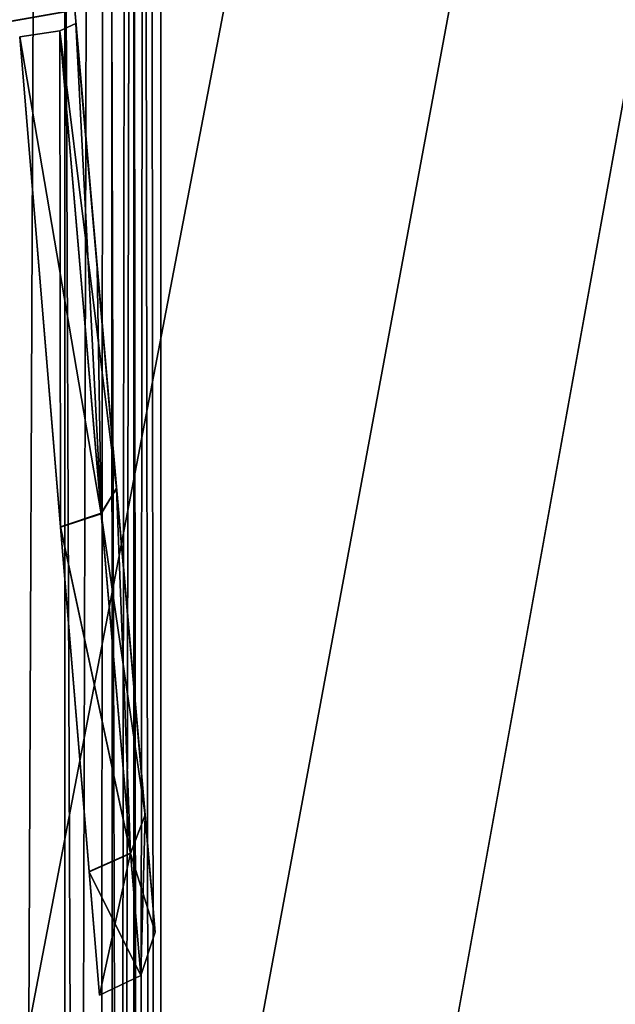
# Model space of a CAD drawing. Header units: millimetres. Extents: x -62 to 48, y -119 to 123.
# Tile 83 of 194: x 22.13 to 23.15, y 57.81 to 59.5. Entities that reach past the tile are written whole.
import ezdxf

# ---------------------------------------------------------------- set-up
doc = ezdxf.new("R2010")
doc.units = ezdxf.units.MM
doc.header["$LTSCALE"] = 52.148148
for name, color, linetype in [('100', 7, 'CONTINUOUS'), ('102', 7, 'CONTINUOUS'), ('433', 7, 'CONTINUOUS'), ('437', 7, 'CONTINUOUS'), ('444', 7, 'CONTINUOUS'), ('447', 7, 'CONTINUOUS'), ('449', 7, 'CONTINUOUS'), ('450', 7, 'CONTINUOUS'), ('453', 7, 'CONTINUOUS'), ('454', 7, 'CONTINUOUS'), ('460', 7, 'CONTINUOUS'), ('477', 7, 'CONTINUOUS'), ('478', 7, 'CONTINUOUS'), ('481', 7, 'CONTINUOUS'), ('482', 7, 'CONTINUOUS'), ('483', 7, 'CONTINUOUS'), ('487', 7, 'CONTINUOUS'), ('488', 7, 'CONTINUOUS'), ('489', 7, 'CONTINUOUS'), ('490', 7, 'CONTINUOUS'), ('491', 7, 'CONTINUOUS'), ('492', 7, 'CONTINUOUS'), ('557', 7, 'CONTINUOUS'), ('558', 7, 'CONTINUOUS'), ('559', 7, 'CONTINUOUS'), ('562', 7, 'CONTINUOUS'), ('563', 7, 'CONTINUOUS'), ('564', 7, 'CONTINUOUS'), ('567', 7, 'CONTINUOUS'), ('568', 7, 'CONTINUOUS'), ('569', 7, 'CONTINUOUS'), ('572', 7, 'CONTINUOUS'), ('573', 7, 'CONTINUOUS'), ('574', 7, 'CONTINUOUS'), ('89', 7, 'CONTINUOUS'), ('91', 7, 'CONTINUOUS')]:
    doc.layers.add(name, color=color, linetype=linetype)

msp = doc.modelspace()

# ---------------------------------------------------------------- linework, layer by layer
at = {"layer": '100', "color": 7, "linetype": 'Continuous', "true_color": 0xf5f5f5}
for points in [[(29.8797, 115.9911, 28.7281), (29.8797, 5.8096, 28.7281), (-29.332, 113.9234, 26.6604), (29.8797, 115.9911, 28.7281)], [(-29.332, 113.9234, 26.6604), (29.8797, 5.8096, 28.7281), (-25.6147, 89.4303, 26.7902), (-29.332, 113.9234, 26.6604)], [(-25.6147, 89.4303, 26.7902), (29.8797, 5.8096, 28.7281), (-25.4492, 89.0165, 26.796), (-25.6147, 89.4303, 26.7902)], [(-25.4492, 89.0165, 26.796), (29.8797, 5.8096, 28.7281), (-25.4492, 88.3359, 26.796), (-25.4492, 89.0165, 26.796)], [(-25.4492, 88.3359, 26.796), (29.8797, 5.8096, 28.7281), (-25.6132, 87.9237, 26.7903), (-25.4492, 88.3359, 26.796)], [(-25.6132, 87.9237, 26.7903), (29.8797, 5.8096, 28.7281), (-26.0178, 87.7367, 26.7762), (-25.6132, 87.9237, 26.7903)], [(-26.0178, 87.7367, 26.7762), (29.8797, 5.8096, 28.7281), (-29.332, 87.563, 26.6604), (-26.0178, 87.7367, 26.7762)], [(-29.332, 87.563, 26.6604), (29.8797, 5.8096, 28.7281), (-25.7863, 62.859, 26.7842), (-29.332, 87.563, 26.6604)], [(-25.7863, 62.859, 26.7842), (29.8797, 5.8096, 28.7281), (-25.5552, 62.5679, 26.7923), (-25.7863, 62.859, 26.7842)], [(-25.5552, 62.5679, 26.7923), (29.8797, 5.8096, 28.7281), (-25.4492, 62.0798, 26.796), (-25.5552, 62.5679, 26.7923)], [(-25.4492, 62.0798, 26.796), (29.8797, 5.8096, 28.7281), (-25.4492, 60.9202, 26.796), (-25.4492, 62.0798, 26.796)], [(-25.4492, 60.9202, 26.796), (29.8797, 5.8096, 28.7281), (-25.5575, 60.4274, 26.7922), (-25.4492, 60.9202, 26.796)], [(-25.5575, 60.4274, 26.7922), (29.8797, 5.8096, 28.7281), (-25.7846, 60.1423, 26.7843), (-25.5575, 60.4274, 26.7922)], [(-25.7846, 60.1423, 26.7843), (29.8797, 5.8096, 28.7281), (-26.0178, 60.0477, 26.7762), (-25.7846, 60.1423, 26.7843)], [(-26.0178, 60.0477, 26.7762), (29.8797, 5.8096, 28.7281), (-29.332, 59.6834, 26.6604), (-26.0178, 60.0477, 26.7762)], [(29.8797, 5.8096, 28.7281), (-25.6147, 35.0779, 26.7902), (-29.332, 59.6834, 26.6604), (29.8797, 5.8096, 28.7281)]]:
    msp.add_3dface(points, dxfattribs=at)
at = {"layer": '102', "color": 7, "linetype": 'Continuous', "true_color": 0xf5f5f5}
for points in [[(-29.332, 35.437, -27.1839), (-26.0178, 35.2633, -27.2997), (29.8797, 115.9911, -29.2516), (-29.332, 35.437, -27.1839)], [(29.8797, 115.9911, -29.2516), (-25.6147, 33.5697, -27.3137), (-29.332, 8.9642, -27.1839), (29.8797, 115.9911, -29.2516)], [(-26.0178, 8.6, -27.2997), (29.8797, 115.9911, -29.2516), (-29.332, 8.9642, -27.1839), (-26.0178, 8.6, -27.2997)], [(-25.7863, 60.141, -27.3077), (-29.332, 35.437, -27.1839), (29.8797, 115.9911, -29.2516), (-25.7863, 60.141, -27.3077)], [(-26.0178, 35.2633, -27.2997), (-25.6132, 35.0763, -27.3138), (29.8797, 115.9911, -29.2516), (-26.0178, 35.2633, -27.2997)], [(-25.7867, 8.5069, -27.3077), (29.8797, 115.9911, -29.2516), (-26.0178, 8.6, -27.2997), (-25.7867, 8.5069, -27.3077)], [(-25.5608, 8.2271, -27.3156), (29.8797, 115.9911, -29.2516), (-25.7867, 8.5069, -27.3077), (-25.5608, 8.2271, -27.3156)], [(-25.4492, 33.9835, -27.3195), (-25.6147, 33.5697, -27.3137), (29.8797, 115.9911, -29.2516), (-25.4492, 33.9835, -27.3195)], [(-25.6132, 35.0763, -27.3138), (-25.4492, 34.6641, -27.3195), (29.8797, 115.9911, -29.2516), (-25.6132, 35.0763, -27.3138)], [(-25.4493, 7.7418, -27.3195), (29.8797, 115.9911, -29.2516), (-25.5608, 8.2271, -27.3156), (-25.4493, 7.7418, -27.3195)], [(29.8797, 5.8096, -29.2516), (29.8797, 115.9911, -29.2516), (-25.4493, 7.7418, -27.3195), (29.8797, 5.8096, -29.2516)], [(-25.4492, 34.6641, -27.3195), (-25.4492, 33.9835, -27.3195), (29.8797, 115.9911, -29.2516), (-25.4492, 34.6641, -27.3195)]]:
    msp.add_3dface(points, dxfattribs=at)
at = {"layer": '433', "color": 250, "linetype": 'Continuous', "true_color": 0x1c1c1c}
for points in [[(22.0849, 43.557, -24.9044), (22.0849, 92.443, -24.9044), (22.281, 92.4255, -24.8173), (22.0849, 43.557, -24.9044)], [(22.0849, 43.557, -24.9044), (22.281, 92.4255, -24.8173), (22.2867, 43.5765, -24.8115), (22.0849, 43.557, -24.9044)], [(22.281, 92.4255, -24.8173), (22.3447, 92.3909, -24.7237), (22.2867, 43.5765, -24.8115), (22.281, 92.4255, -24.8173)], [(22.3447, 92.3909, -24.7237), (22.3692, 92.343, -24.6048), (22.2867, 43.5765, -24.8115), (22.3447, 92.3909, -24.7237)], [(22.3692, 92.343, -24.6048), (22.3692, 43.657, -24.6048), (22.2867, 43.5765, -24.8115), (22.3692, 92.343, -24.6048)]]:
    msp.add_3dface(points, dxfattribs=at)
at = {"layer": '437', "color": 250, "linetype": 'Continuous', "true_color": 0x1c1c1c}
for points in [[(22.0849, 92.443, 24.3809), (22.0849, 44.8115, 24.3809), (22.2605, 44.8157, 24.3124), (22.0849, 92.443, 24.3809)], [(22.2867, 92.4235, 24.288), (22.0849, 92.443, 24.3809), (22.2605, 44.8157, 24.3124), (22.2867, 92.4235, 24.288)], [(22.3401, 44.8311, 24.2102), (22.2867, 92.4235, 24.288), (22.2605, 44.8157, 24.3124), (22.3401, 44.8311, 24.2102)], [(22.3692, 92.343, 24.0813), (22.2867, 92.4235, 24.288), (22.3692, 44.8529, 24.0813), (22.3692, 92.343, 24.0813)], [(22.3692, 44.8529, 24.0813), (22.2867, 92.4235, 24.288), (22.3401, 44.8311, 24.2102), (22.3692, 44.8529, 24.0813)]]:
    msp.add_3dface(points, dxfattribs=at)
at = {"layer": '444', "color": 250, "linetype": 'Continuous', "true_color": 0x1c1c1c}
for points in [[(22.223, 59.491, 15.3389), (22.2207, 59.5168, 16.7312), (22.3594, 57.931, 15.597), (22.223, 59.491, 15.3389)], [(22.3594, 57.931, 21.3795), (22.2207, 59.5168, 20.2453), (22.223, 59.4911, 21.6372), (22.3594, 57.931, 21.3795)], [(22.3594, 57.931, 15.597), (22.2207, 59.5168, 20.2453), (22.3594, 57.931, 21.3795), (22.3594, 57.931, 15.597)], [(22.2207, 59.5168, 16.7312), (22.2207, 59.5168, 20.2453), (22.3594, 57.931, 15.597), (22.2207, 59.5168, 16.7312)], [(22.2227, 59.4936, 13.7825), (22.2229, 59.4917, 13.8015), (22.2927, 58.6944, 14.1072), (22.2227, 59.4936, 13.7825)], [(22.2227, 59.4936, 23.194), (22.2927, 58.6939, 22.8689), (22.2229, 59.4917, 23.175), (22.2227, 59.4936, 23.194)], [(22.2229, 59.4917, 13.8015), (22.223, 59.491, 13.8206), (22.2927, 58.6944, 14.1072), (22.2229, 59.4917, 13.8015)], [(22.2229, 59.4917, 23.175), (22.2927, 58.6939, 22.8689), (22.223, 59.491, 23.1559), (22.2229, 59.4917, 23.175)], [(22.3418, 58.1325, 22.2161), (22.3594, 57.931, 21.3795), (22.223, 59.4911, 21.6372), (22.3418, 58.1325, 22.2161)], [(22.223, 59.491, 23.1559), (22.3418, 58.1325, 22.2161), (22.223, 59.4911, 21.6372), (22.223, 59.491, 23.1559)], [(22.2927, 58.6939, 22.8689), (22.3418, 58.1325, 22.2161), (22.223, 59.491, 23.1559), (22.2927, 58.6939, 22.8689)], [(22.3418, 58.1329, 14.7598), (22.223, 59.491, 15.3389), (22.3594, 57.931, 15.597), (22.3418, 58.1329, 14.7598)], [(22.2927, 58.6944, 14.1072), (22.223, 59.491, 15.3389), (22.3418, 58.1329, 14.7598), (22.2927, 58.6944, 14.1072)], [(22.223, 59.491, 13.8206), (22.223, 59.491, 15.3389), (22.2927, 58.6944, 14.1072), (22.223, 59.491, 13.8206)]]:
    msp.add_3dface(points, dxfattribs=at)
at = {"layer": '447', "color": 250, "linetype": 'Continuous', "true_color": 0x1c1c1c}
for points in [[(22.2207, 59.5168, -20.7688), (22.2207, 59.5168, -17.2547), (22.3594, 57.931, -21.903), (22.2207, 59.5168, -20.7688)], [(22.3594, 57.931, -21.903), (22.2207, 59.5168, -17.2547), (22.3594, 57.931, -16.1205), (22.3594, 57.931, -21.903)], [(22.3594, 57.931, -16.1205), (22.2207, 59.5168, -17.2547), (22.223, 59.4911, -15.8628), (22.3594, 57.931, -16.1205)], [(22.223, 59.491, -22.1611), (22.2207, 59.5168, -20.7688), (22.3594, 57.931, -21.903), (22.223, 59.491, -22.1611)], [(22.2227, 59.4936, -23.7175), (22.2229, 59.4917, -23.6985), (22.2927, 58.6944, -23.3928), (22.2227, 59.4936, -23.7175)], [(22.2227, 59.4936, -14.306), (22.2595, 59.074, -14.421), (22.2229, 59.4917, -14.325), (22.2227, 59.4936, -14.306)], [(22.2229, 59.4917, -14.325), (22.2595, 59.074, -14.421), (22.223, 59.491, -14.3441), (22.2229, 59.4917, -14.325)], [(22.2229, 59.4917, -23.6985), (22.223, 59.491, -23.6794), (22.2927, 58.6944, -23.3928), (22.2229, 59.4917, -23.6985)], [(22.3418, 58.1325, -15.2839), (22.3594, 57.931, -16.1205), (22.223, 59.4911, -15.8628), (22.3418, 58.1325, -15.2839)], [(22.223, 59.491, -14.3441), (22.3418, 58.1325, -15.2839), (22.223, 59.4911, -15.8628), (22.223, 59.491, -14.3441)], [(22.2927, 58.6939, -14.6311), (22.3418, 58.1325, -15.2839), (22.223, 59.491, -14.3441), (22.2927, 58.6939, -14.6311)], [(22.2595, 59.074, -14.421), (22.2927, 58.6939, -14.6311), (22.223, 59.491, -14.3441), (22.2595, 59.074, -14.421)], [(22.223, 59.491, -23.6794), (22.223, 59.491, -22.1611), (22.2927, 58.6944, -23.3928), (22.223, 59.491, -23.6794)], [(22.2927, 58.6944, -23.3928), (22.223, 59.491, -22.1611), (22.3418, 58.1329, -22.7402), (22.2927, 58.6944, -23.3928)], [(22.3418, 58.1329, -22.7402), (22.223, 59.491, -22.1611), (22.3594, 57.931, -21.903), (22.3418, 58.1329, -22.7402)]]:
    msp.add_3dface(points, dxfattribs=at)
at = {"layer": '449', "color": 250, "linetype": 'Continuous', "true_color": 0x1c1c1c}
for points in [[(22.2207, 59.5168, 4.2312), (22.2207, 59.5168, 7.7453), (22.3594, 57.931, 3.097), (22.2207, 59.5168, 4.2312)], [(22.3594, 57.931, 3.097), (22.2207, 59.5168, 7.7453), (22.3594, 57.931, 8.8795), (22.3594, 57.931, 3.097)], [(22.3594, 57.931, 8.8795), (22.2207, 59.5168, 7.7453), (22.223, 59.4911, 9.1372), (22.3594, 57.931, 8.8795)], [(22.223, 59.491, 2.8389), (22.2207, 59.5168, 4.2312), (22.3594, 57.931, 3.097), (22.223, 59.491, 2.8389)], [(22.2227, 59.4936, 10.694), (22.2595, 59.074, 10.579), (22.2229, 59.4917, 10.675), (22.2227, 59.4936, 10.694)], [(22.2227, 59.4936, 1.2825), (22.2229, 59.4917, 1.3015), (22.2927, 58.6944, 1.6072), (22.2227, 59.4936, 1.2825)], [(22.2229, 59.4917, 10.675), (22.2595, 59.074, 10.579), (22.223, 59.491, 10.6559), (22.2229, 59.4917, 10.675)], [(22.2229, 59.4917, 1.3015), (22.223, 59.491, 1.3206), (22.2927, 58.6944, 1.6072), (22.2229, 59.4917, 1.3015)], [(22.223, 59.491, 10.6559), (22.3418, 58.1325, 9.7161), (22.223, 59.4911, 9.1372), (22.223, 59.491, 10.6559)], [(22.3418, 58.1325, 9.7161), (22.3594, 57.931, 8.8795), (22.223, 59.4911, 9.1372), (22.3418, 58.1325, 9.7161)], [(22.2595, 59.074, 10.579), (22.2927, 58.6939, 10.3689), (22.223, 59.491, 10.6559), (22.2595, 59.074, 10.579)], [(22.2927, 58.6939, 10.3689), (22.3418, 58.1325, 9.7161), (22.223, 59.491, 10.6559), (22.2927, 58.6939, 10.3689)], [(22.223, 59.491, 1.3206), (22.223, 59.491, 2.8389), (22.2927, 58.6944, 1.6072), (22.223, 59.491, 1.3206)], [(22.2927, 58.6944, 1.6072), (22.223, 59.491, 2.8389), (22.3418, 58.1329, 2.2598), (22.2927, 58.6944, 1.6072)], [(22.3418, 58.1329, 2.2598), (22.223, 59.491, 2.8389), (22.3594, 57.931, 3.097), (22.3418, 58.1329, 2.2598)]]:
    msp.add_3dface(points, dxfattribs=at)
at = {"layer": '450', "color": 250, "linetype": 'Continuous', "true_color": 0x1c1c1c}
for points in [[(22.223, 59.491, -9.6611), (22.2207, 59.5168, -8.2688), (22.3594, 57.931, -9.403), (22.223, 59.491, -9.6611)], [(22.3594, 57.931, -3.6205), (22.2207, 59.5168, -4.7547), (22.223, 59.4911, -3.3628), (22.3594, 57.931, -3.6205)], [(22.3594, 57.931, -9.403), (22.2207, 59.5168, -4.7547), (22.3594, 57.931, -3.6205), (22.3594, 57.931, -9.403)], [(22.2207, 59.5168, -8.2688), (22.2207, 59.5168, -4.7547), (22.3594, 57.931, -9.403), (22.2207, 59.5168, -8.2688)], [(22.2227, 59.4936, -11.2175), (22.2229, 59.4917, -11.1985), (22.2927, 58.6944, -10.8928), (22.2227, 59.4936, -11.2175)], [(22.2227, 59.4936, -1.806), (22.2595, 59.074, -1.921), (22.2229, 59.4917, -1.825), (22.2227, 59.4936, -1.806)], [(22.2229, 59.4917, -1.825), (22.2595, 59.074, -1.921), (22.223, 59.491, -1.8441), (22.2229, 59.4917, -1.825)], [(22.2229, 59.4917, -11.1985), (22.223, 59.491, -11.1794), (22.2927, 58.6944, -10.8928), (22.2229, 59.4917, -11.1985)], [(22.3418, 58.1325, -2.7839), (22.3594, 57.931, -3.6205), (22.223, 59.4911, -3.3628), (22.3418, 58.1325, -2.7839)], [(22.223, 59.491, -1.8441), (22.3418, 58.1325, -2.7839), (22.223, 59.4911, -3.3628), (22.223, 59.491, -1.8441)], [(22.2927, 58.6939, -2.1311), (22.3418, 58.1325, -2.7839), (22.223, 59.491, -1.8441), (22.2927, 58.6939, -2.1311)], [(22.2595, 59.074, -1.921), (22.2927, 58.6939, -2.1311), (22.223, 59.491, -1.8441), (22.2595, 59.074, -1.921)], [(22.3418, 58.1329, -10.2402), (22.223, 59.491, -9.6611), (22.3594, 57.931, -9.403), (22.3418, 58.1329, -10.2402)], [(22.2927, 58.6944, -10.8928), (22.223, 59.491, -9.6611), (22.3418, 58.1329, -10.2402), (22.2927, 58.6944, -10.8928)], [(22.223, 59.491, -11.1794), (22.223, 59.491, -9.6611), (22.2927, 58.6944, -10.8928), (22.223, 59.491, -11.1794)]]:
    msp.add_3dface(points, dxfattribs=at)
at = {"layer": '453', "color": 250, "linetype": 'Continuous', "true_color": 0x1c1c1c}
for points in [[(22.3225, 91.443, 23.6968), (22.204, 45.2257, 23.6284), (22.204, 91.443, 23.6284), (22.3225, 91.443, 23.6968)], [(22.3225, 45.2257, 23.6968), (22.204, 45.2257, 23.6284), (22.3225, 91.443, 23.6968), (22.3225, 45.2257, 23.6968)], [(22.3692, 91.443, 23.8254), (22.3225, 45.2257, 23.6968), (22.3225, 91.443, 23.6968), (22.3692, 91.443, 23.8254)], [(22.3692, 45.2257, 23.8254), (22.3225, 45.2257, 23.6968), (22.3692, 91.443, 23.8254), (22.3692, 45.2257, 23.8254)]]:
    msp.add_3dface(points, dxfattribs=at)
at = {"layer": '454', "color": 250, "linetype": 'Continuous', "true_color": 0x1c1c1c}
for points in [[(22.3225, 44.557, -24.2203), (22.204, 91.443, -24.1519), (22.204, 44.557, -24.1519), (22.3225, 44.557, -24.2203)], [(22.3225, 91.443, -24.2203), (22.204, 91.443, -24.1519), (22.3225, 44.557, -24.2203), (22.3225, 91.443, -24.2203)], [(22.3692, 44.557, -24.3489), (22.3225, 91.443, -24.2203), (22.3225, 44.557, -24.2203), (22.3692, 44.557, -24.3489)], [(22.3692, 91.443, -24.3489), (22.3225, 91.443, -24.2203), (22.3692, 44.557, -24.3489), (22.3692, 91.443, -24.3489)]]:
    msp.add_3dface(points, dxfattribs=at)
at = {"layer": '460', "color": 250, "linetype": 'Continuous', "true_color": 0x1c1c1c}
for points in [[(22.3692, 92.343, 24.0813), (22.3692, 44.8529, 24.0813), (22.3692, 91.443, 23.8254), (22.3692, 92.343, 24.0813)], [(22.3692, 43.657, -24.6048), (22.3692, 92.343, -24.6048), (22.3692, 44.557, -24.3489), (22.3692, 43.657, -24.6048)], [(22.3692, 92.343, -24.6048), (22.3692, 91.443, -24.3489), (22.3692, 44.557, -24.3489), (22.3692, 92.343, -24.6048)], [(22.3692, 44.8529, 24.0813), (22.3692, 45.2257, 23.8254), (22.3692, 91.443, 23.8254), (22.3692, 44.8529, 24.0813)]]:
    msp.add_3dface(points, dxfattribs=at)
at = {"layer": '477', "color": 250, "linetype": 'Continuous', "true_color": 0x1c1c1c}
for points in [[(22.2227, 59.4936, 13.7825), (22.2927, 58.6944, 14.1072), (22.1951, 59.4809, 13.7135), (22.2227, 59.4936, 13.7825)], [(22.1951, 59.4809, 13.7135), (22.2664, 58.6504, 14.0497), (22.1266, 59.4704, 13.6836), (22.1951, 59.4809, 13.7135)], [(22.1266, 59.4704, 13.6836), (22.2664, 58.6504, 14.0497), (22.1966, 58.6272, 14.0263), (22.1266, 59.4704, 13.6836)], [(22.1951, 59.4809, 13.7135), (22.2927, 58.6944, 14.1072), (22.2664, 58.6504, 14.0497), (22.1951, 59.4809, 13.7135)], [(22.2927, 58.6944, 14.1072), (22.3418, 58.1329, 14.7598), (22.2664, 58.6504, 14.0497), (22.2927, 58.6944, 14.1072)], [(22.2664, 58.6504, 14.0497), (22.3165, 58.0663, 14.7273), (22.1966, 58.6272, 14.0263), (22.2664, 58.6504, 14.0497)], [(22.2664, 58.6504, 14.0497), (22.3418, 58.1329, 14.7598), (22.3165, 58.0663, 14.7273), (22.2664, 58.6504, 14.0497)], [(22.1966, 58.6272, 14.0263), (22.3165, 58.0663, 14.7273), (22.2457, 58.0347, 14.7155), (22.1966, 58.6272, 14.0263)], [(22.3418, 58.1329, 14.7598), (22.3594, 57.931, 15.597), (22.3165, 58.0663, 14.7273), (22.3418, 58.1329, 14.7598)], [(22.3165, 58.0663, 14.7273), (22.3347, 57.8561, 15.597), (22.2457, 58.0347, 14.7155), (22.3165, 58.0663, 14.7273)], [(22.3165, 58.0663, 14.7273), (22.3594, 57.931, 15.597), (22.3347, 57.8561, 15.597), (22.3165, 58.0663, 14.7273)], [(22.2457, 58.0347, 14.7155), (22.3347, 57.8561, 15.597), (22.2633, 57.8224, 15.597), (22.2457, 58.0347, 14.7155)]]:
    msp.add_3dface(points, dxfattribs=at)
at = {"layer": '478', "color": 250, "linetype": 'Continuous', "true_color": 0x1c1c1c}
for points in [[(22.3594, 57.931, 15.597), (22.3594, 57.931, 21.3795), (22.3347, 57.8561, 21.3795), (22.3594, 57.931, 15.597)], [(22.3347, 57.8561, 15.597), (22.3594, 57.931, 15.597), (22.3347, 57.8561, 21.3795), (22.3347, 57.8561, 15.597)], [(22.2633, 57.8224, 21.3795), (22.3347, 57.8561, 15.597), (22.3347, 57.8561, 21.3795), (22.2633, 57.8224, 21.3795)], [(22.2633, 57.8224, 15.597), (22.3347, 57.8561, 15.597), (22.2633, 57.8224, 21.3795), (22.2633, 57.8224, 15.597)]]:
    msp.add_3dface(points, dxfattribs=at)
at = {"layer": '481', "color": 250, "linetype": 'Continuous', "true_color": 0x1c1c1c}
for points in [[(22.2227, 59.4936, -23.7175), (22.2927, 58.6944, -23.3928), (22.1951, 59.4809, -23.7865), (22.2227, 59.4936, -23.7175)], [(22.1951, 59.4809, -23.7865), (22.2664, 58.6504, -23.4503), (22.1266, 59.4704, -23.8164), (22.1951, 59.4809, -23.7865)], [(22.1266, 59.4704, -23.8164), (22.2664, 58.6504, -23.4503), (22.1966, 58.6272, -23.4737), (22.1266, 59.4704, -23.8164)], [(22.1951, 59.4809, -23.7865), (22.2927, 58.6944, -23.3928), (22.2664, 58.6504, -23.4503), (22.1951, 59.4809, -23.7865)], [(22.2927, 58.6944, -23.3928), (22.3418, 58.1329, -22.7402), (22.2664, 58.6504, -23.4503), (22.2927, 58.6944, -23.3928)], [(22.2664, 58.6504, -23.4503), (22.3165, 58.0663, -22.7727), (22.1966, 58.6272, -23.4737), (22.2664, 58.6504, -23.4503)], [(22.2664, 58.6504, -23.4503), (22.3418, 58.1329, -22.7402), (22.3165, 58.0663, -22.7727), (22.2664, 58.6504, -23.4503)], [(22.1966, 58.6272, -23.4737), (22.3165, 58.0663, -22.7727), (22.2457, 58.0347, -22.7845), (22.1966, 58.6272, -23.4737)], [(22.3418, 58.1329, -22.7402), (22.3594, 57.931, -21.903), (22.3165, 58.0663, -22.7727), (22.3418, 58.1329, -22.7402)], [(22.3165, 58.0663, -22.7727), (22.3347, 57.8561, -21.903), (22.2457, 58.0347, -22.7845), (22.3165, 58.0663, -22.7727)], [(22.3165, 58.0663, -22.7727), (22.3594, 57.931, -21.903), (22.3347, 57.8561, -21.903), (22.3165, 58.0663, -22.7727)], [(22.2457, 58.0347, -22.7845), (22.3347, 57.8561, -21.903), (22.2633, 57.8224, -21.903), (22.2457, 58.0347, -22.7845)]]:
    msp.add_3dface(points, dxfattribs=at)
at = {"layer": '482', "color": 250, "linetype": 'Continuous', "true_color": 0x1c1c1c}
for points in [[(22.3594, 57.931, -21.903), (22.3594, 57.931, -16.1205), (22.3347, 57.8561, -16.1205), (22.3594, 57.931, -21.903)], [(22.3347, 57.8561, -21.903), (22.3594, 57.931, -21.903), (22.3347, 57.8561, -16.1205), (22.3347, 57.8561, -21.903)], [(22.2633, 57.8224, -16.1205), (22.3347, 57.8561, -21.903), (22.3347, 57.8561, -16.1205), (22.2633, 57.8224, -16.1205)], [(22.2633, 57.8224, -21.903), (22.3347, 57.8561, -21.903), (22.2633, 57.8224, -16.1205), (22.2633, 57.8224, -21.903)]]:
    msp.add_3dface(points, dxfattribs=at)
at = {"layer": '483', "color": 250, "linetype": 'Continuous', "true_color": 0x1c1c1c}
for points in [[(22.2227, 59.4936, -14.306), (22.1951, 59.4809, -14.237), (22.2663, 58.6514, -14.5728), (22.2227, 59.4936, -14.306)], [(22.2595, 59.074, -14.421), (22.2227, 59.4936, -14.306), (22.2663, 58.6514, -14.5728), (22.2595, 59.074, -14.421)], [(22.1266, 59.4704, -14.2071), (22.1965, 58.6279, -14.5497), (22.1951, 59.4809, -14.237), (22.1266, 59.4704, -14.2071)], [(22.1951, 59.4809, -14.237), (22.1965, 58.6279, -14.5497), (22.2663, 58.6514, -14.5728), (22.1951, 59.4809, -14.237)], [(22.2927, 58.6939, -14.6311), (22.2595, 59.074, -14.421), (22.2663, 58.6514, -14.5728), (22.2927, 58.6939, -14.6311)], [(22.2927, 58.6939, -14.6311), (22.2663, 58.6514, -14.5728), (22.3165, 58.0666, -15.2508), (22.2927, 58.6939, -14.6311)], [(22.3418, 58.1325, -15.2839), (22.2927, 58.6939, -14.6311), (22.3165, 58.0666, -15.2508), (22.3418, 58.1325, -15.2839)], [(22.2663, 58.6514, -14.5728), (22.1965, 58.6279, -14.5497), (22.3165, 58.0666, -15.2508), (22.2663, 58.6514, -14.5728)], [(22.1965, 58.6279, -14.5497), (22.2457, 58.0353, -15.2385), (22.3165, 58.0666, -15.2508), (22.1965, 58.6279, -14.5497)], [(22.3347, 57.8561, -16.1205), (22.3418, 58.1325, -15.2839), (22.3165, 58.0666, -15.2508), (22.3347, 57.8561, -16.1205)], [(22.3594, 57.931, -16.1205), (22.3418, 58.1325, -15.2839), (22.3347, 57.8561, -16.1205), (22.3594, 57.931, -16.1205)], [(22.2457, 58.0353, -15.2385), (22.2633, 57.8224, -16.1205), (22.3165, 58.0666, -15.2508), (22.2457, 58.0353, -15.2385)], [(22.2633, 57.8224, -16.1205), (22.3347, 57.8561, -16.1205), (22.3165, 58.0666, -15.2508), (22.2633, 57.8224, -16.1205)]]:
    msp.add_3dface(points, dxfattribs=at)
at = {"layer": '487', "color": 250, "linetype": 'Continuous', "true_color": 0x1c1c1c}
for points in [[(22.2227, 59.4936, 1.2825), (22.2927, 58.6944, 1.6072), (22.1951, 59.4809, 1.2135), (22.2227, 59.4936, 1.2825)], [(22.1951, 59.4809, 1.2135), (22.2664, 58.6504, 1.5497), (22.1266, 59.4704, 1.1836), (22.1951, 59.4809, 1.2135)], [(22.1266, 59.4704, 1.1836), (22.2664, 58.6504, 1.5497), (22.1966, 58.6272, 1.5263), (22.1266, 59.4704, 1.1836)], [(22.1951, 59.4809, 1.2135), (22.2927, 58.6944, 1.6072), (22.2664, 58.6504, 1.5497), (22.1951, 59.4809, 1.2135)], [(22.2927, 58.6944, 1.6072), (22.3418, 58.1329, 2.2598), (22.2664, 58.6504, 1.5497), (22.2927, 58.6944, 1.6072)], [(22.2664, 58.6504, 1.5497), (22.3165, 58.0663, 2.2273), (22.1966, 58.6272, 1.5263), (22.2664, 58.6504, 1.5497)], [(22.2664, 58.6504, 1.5497), (22.3418, 58.1329, 2.2598), (22.3165, 58.0663, 2.2273), (22.2664, 58.6504, 1.5497)], [(22.1966, 58.6272, 1.5263), (22.3165, 58.0663, 2.2273), (22.2457, 58.0347, 2.2155), (22.1966, 58.6272, 1.5263)], [(22.3418, 58.1329, 2.2598), (22.3594, 57.931, 3.097), (22.3165, 58.0663, 2.2273), (22.3418, 58.1329, 2.2598)], [(22.3165, 58.0663, 2.2273), (22.3347, 57.8561, 3.097), (22.2457, 58.0347, 2.2155), (22.3165, 58.0663, 2.2273)], [(22.3165, 58.0663, 2.2273), (22.3594, 57.931, 3.097), (22.3347, 57.8561, 3.097), (22.3165, 58.0663, 2.2273)], [(22.2457, 58.0347, 2.2155), (22.3347, 57.8561, 3.097), (22.2633, 57.8224, 3.097), (22.2457, 58.0347, 2.2155)]]:
    msp.add_3dface(points, dxfattribs=at)
at = {"layer": '488', "color": 250, "linetype": 'Continuous', "true_color": 0x1c1c1c}
for points in [[(22.3594, 57.931, 3.097), (22.3594, 57.931, 8.8795), (22.3347, 57.8561, 8.8795), (22.3594, 57.931, 3.097)], [(22.3347, 57.8561, 3.097), (22.3594, 57.931, 3.097), (22.3347, 57.8561, 8.8795), (22.3347, 57.8561, 3.097)], [(22.2633, 57.8224, 3.097), (22.3347, 57.8561, 3.097), (22.2633, 57.8224, 8.8795), (22.2633, 57.8224, 3.097)], [(22.2633, 57.8224, 8.8795), (22.3347, 57.8561, 3.097), (22.3347, 57.8561, 8.8795), (22.2633, 57.8224, 8.8795)]]:
    msp.add_3dface(points, dxfattribs=at)
at = {"layer": '489', "color": 250, "linetype": 'Continuous', "true_color": 0x1c1c1c}
for points in [[(22.2227, 59.4936, 10.694), (22.1951, 59.4809, 10.763), (22.2663, 58.6514, 10.4272), (22.2227, 59.4936, 10.694)], [(22.2595, 59.074, 10.579), (22.2227, 59.4936, 10.694), (22.2663, 58.6514, 10.4272), (22.2595, 59.074, 10.579)], [(22.1266, 59.4704, 10.7929), (22.1965, 58.6279, 10.4503), (22.1951, 59.4809, 10.763), (22.1266, 59.4704, 10.7929)], [(22.1951, 59.4809, 10.763), (22.1965, 58.6279, 10.4503), (22.2663, 58.6514, 10.4272), (22.1951, 59.4809, 10.763)], [(22.2927, 58.6939, 10.3689), (22.2595, 59.074, 10.579), (22.2663, 58.6514, 10.4272), (22.2927, 58.6939, 10.3689)], [(22.2927, 58.6939, 10.3689), (22.2663, 58.6514, 10.4272), (22.3165, 58.0666, 9.7492), (22.2927, 58.6939, 10.3689)], [(22.3418, 58.1325, 9.7161), (22.2927, 58.6939, 10.3689), (22.3165, 58.0666, 9.7492), (22.3418, 58.1325, 9.7161)], [(22.2663, 58.6514, 10.4272), (22.1965, 58.6279, 10.4503), (22.3165, 58.0666, 9.7492), (22.2663, 58.6514, 10.4272)], [(22.1965, 58.6279, 10.4503), (22.2457, 58.0353, 9.7615), (22.3165, 58.0666, 9.7492), (22.1965, 58.6279, 10.4503)], [(22.3347, 57.8561, 8.8795), (22.3418, 58.1325, 9.7161), (22.3165, 58.0666, 9.7492), (22.3347, 57.8561, 8.8795)], [(22.3594, 57.931, 8.8795), (22.3418, 58.1325, 9.7161), (22.3347, 57.8561, 8.8795), (22.3594, 57.931, 8.8795)], [(22.2457, 58.0353, 9.7615), (22.2633, 57.8224, 8.8795), (22.3165, 58.0666, 9.7492), (22.2457, 58.0353, 9.7615)], [(22.2633, 57.8224, 8.8795), (22.3347, 57.8561, 8.8795), (22.3165, 58.0666, 9.7492), (22.2633, 57.8224, 8.8795)]]:
    msp.add_3dface(points, dxfattribs=at)
at = {"layer": '490', "color": 250, "linetype": 'Continuous', "true_color": 0x1c1c1c}
for points in [[(22.2227, 59.4936, -11.2175), (22.2927, 58.6944, -10.8928), (22.1951, 59.4809, -11.2865), (22.2227, 59.4936, -11.2175)], [(22.1951, 59.4809, -11.2865), (22.2664, 58.6504, -10.9503), (22.1266, 59.4704, -11.3164), (22.1951, 59.4809, -11.2865)], [(22.1266, 59.4704, -11.3164), (22.2664, 58.6504, -10.9503), (22.1966, 58.6272, -10.9737), (22.1266, 59.4704, -11.3164)], [(22.1951, 59.4809, -11.2865), (22.2927, 58.6944, -10.8928), (22.2664, 58.6504, -10.9503), (22.1951, 59.4809, -11.2865)], [(22.2927, 58.6944, -10.8928), (22.3418, 58.1329, -10.2402), (22.2664, 58.6504, -10.9503), (22.2927, 58.6944, -10.8928)], [(22.2664, 58.6504, -10.9503), (22.3165, 58.0663, -10.2727), (22.1966, 58.6272, -10.9737), (22.2664, 58.6504, -10.9503)], [(22.2664, 58.6504, -10.9503), (22.3418, 58.1329, -10.2402), (22.3165, 58.0663, -10.2727), (22.2664, 58.6504, -10.9503)], [(22.1966, 58.6272, -10.9737), (22.3165, 58.0663, -10.2727), (22.2457, 58.0347, -10.2845), (22.1966, 58.6272, -10.9737)], [(22.3418, 58.1329, -10.2402), (22.3594, 57.931, -9.403), (22.3165, 58.0663, -10.2727), (22.3418, 58.1329, -10.2402)], [(22.3165, 58.0663, -10.2727), (22.3347, 57.8561, -9.403), (22.2457, 58.0347, -10.2845), (22.3165, 58.0663, -10.2727)], [(22.3165, 58.0663, -10.2727), (22.3594, 57.931, -9.403), (22.3347, 57.8561, -9.403), (22.3165, 58.0663, -10.2727)], [(22.2457, 58.0347, -10.2845), (22.3347, 57.8561, -9.403), (22.2633, 57.8224, -9.403), (22.2457, 58.0347, -10.2845)]]:
    msp.add_3dface(points, dxfattribs=at)
at = {"layer": '491', "color": 250, "linetype": 'Continuous', "true_color": 0x1c1c1c}
for points in [[(22.3347, 57.8561, -9.403), (22.3594, 57.931, -9.403), (22.3347, 57.8561, -3.6205), (22.3347, 57.8561, -9.403)], [(22.3594, 57.931, -9.403), (22.3594, 57.931, -3.6205), (22.3347, 57.8561, -3.6205), (22.3594, 57.931, -9.403)], [(22.2633, 57.8224, -9.403), (22.3347, 57.8561, -9.403), (22.2633, 57.8224, -3.6205), (22.2633, 57.8224, -9.403)], [(22.2633, 57.8224, -3.6205), (22.3347, 57.8561, -9.403), (22.3347, 57.8561, -3.6205), (22.2633, 57.8224, -3.6205)]]:
    msp.add_3dface(points, dxfattribs=at)
at = {"layer": '492', "color": 250, "linetype": 'Continuous', "true_color": 0x1c1c1c}
for points in [[(22.2227, 59.4936, -1.806), (22.1951, 59.4809, -1.737), (22.2663, 58.6514, -2.0728), (22.2227, 59.4936, -1.806)], [(22.2595, 59.074, -1.921), (22.2227, 59.4936, -1.806), (22.2663, 58.6514, -2.0728), (22.2595, 59.074, -1.921)], [(22.1266, 59.4704, -1.7071), (22.1965, 58.6279, -2.0497), (22.1951, 59.4809, -1.737), (22.1266, 59.4704, -1.7071)], [(22.1951, 59.4809, -1.737), (22.1965, 58.6279, -2.0497), (22.2663, 58.6514, -2.0728), (22.1951, 59.4809, -1.737)], [(22.2927, 58.6939, -2.1311), (22.2595, 59.074, -1.921), (22.2663, 58.6514, -2.0728), (22.2927, 58.6939, -2.1311)], [(22.2927, 58.6939, -2.1311), (22.2663, 58.6514, -2.0728), (22.3165, 58.0666, -2.7508), (22.2927, 58.6939, -2.1311)], [(22.3418, 58.1325, -2.7839), (22.2927, 58.6939, -2.1311), (22.3165, 58.0666, -2.7508), (22.3418, 58.1325, -2.7839)], [(22.2663, 58.6514, -2.0728), (22.1965, 58.6279, -2.0497), (22.3165, 58.0666, -2.7508), (22.2663, 58.6514, -2.0728)], [(22.1965, 58.6279, -2.0497), (22.2457, 58.0353, -2.7385), (22.3165, 58.0666, -2.7508), (22.1965, 58.6279, -2.0497)], [(22.3347, 57.8561, -3.6205), (22.3418, 58.1325, -2.7839), (22.3165, 58.0666, -2.7508), (22.3347, 57.8561, -3.6205)], [(22.3594, 57.931, -3.6205), (22.3418, 58.1325, -2.7839), (22.3347, 57.8561, -3.6205), (22.3594, 57.931, -3.6205)], [(22.2457, 58.0353, -2.7385), (22.2633, 57.8224, -3.6205), (22.3165, 58.0666, -2.7508), (22.2457, 58.0353, -2.7385)], [(22.2633, 57.8224, -3.6205), (22.3347, 57.8561, -3.6205), (22.3165, 58.0666, -2.7508), (22.2633, 57.8224, -3.6205)]]:
    msp.add_3dface(points, dxfattribs=at)
at = {"layer": '557', "color": 250, "linetype": 'Continuous', "true_color": 0x1c1c1c}
msp.add_3dface([(21.3692, 61.6162, -14.1118), (21.3692, 59.3671, -14.1118), (25.4054, 60.0766, -14.1118), (21.3692, 61.6162, -14.1118)], dxfattribs=at)
at = {"layer": '558', "color": 250, "linetype": 'Continuous', "true_color": 0x1c1c1c}
for points in [[(21.4906, 59.3884, -23.9118), (21.4906, 61.6035, -23.9118), (23.5115, 61.3923, -23.9118), (21.4906, 59.3884, -23.9118)], [(21.4906, 59.3884, -23.9118), (23.5115, 61.3923, -23.9118), (25.4054, 60.8101, -23.9118), (21.4906, 59.3884, -23.9118)], [(21.4906, 59.3884, -23.9118), (25.4054, 60.8101, -23.9118), (25.4054, 60.0766, -23.9118), (21.4906, 59.3884, -23.9118)]]:
    msp.add_3dface(points, dxfattribs=at)
at = {"layer": '559', "color": 250, "linetype": 'Continuous', "true_color": 0x1c1c1c}
for points in [[(25.4054, 60.0766, -14.1118), (21.3692, 59.3671, -14.1982), (21.7479, 59.4336, -14.1995), (25.4054, 60.0766, -14.1118)], [(21.3692, 59.3671, -14.1118), (21.3692, 59.3671, -14.1982), (25.4054, 60.0766, -14.1118), (21.3692, 59.3671, -14.1118)], [(21.4906, 59.3884, -23.9118), (25.4054, 60.0766, -23.9118), (22.1256, 59.5, -23.8205), (21.4906, 59.3884, -23.9118)], [(22.1256, 59.5, -14.203), (25.4054, 60.0766, -14.1118), (21.7479, 59.4336, -14.1995), (22.1256, 59.5, -14.203)], [(22.1256, 59.5, -23.8205), (25.4054, 60.0766, -23.9118), (22.1945, 59.5121, -23.7924), (22.1256, 59.5, -23.8205)]]:
    msp.add_3dface(points, dxfattribs=at)
at = {"layer": '562', "color": 250, "linetype": 'Continuous', "true_color": 0x1c1c1c}
msp.add_3dface([(21.3692, 61.6162, -1.6118), (21.3692, 59.3671, -1.6118), (25.4054, 60.0766, -1.6118), (21.3692, 61.6162, -1.6118)], dxfattribs=at)
at = {"layer": '563', "color": 250, "linetype": 'Continuous', "true_color": 0x1c1c1c}
for points in [[(21.3692, 59.3671, -11.4118), (21.3692, 61.6162, -11.4118), (23.5115, 61.3923, -11.4118), (21.3692, 59.3671, -11.4118)], [(21.3692, 59.3671, -11.4118), (23.5115, 61.3923, -11.4118), (25.4054, 60.8101, -11.4118), (21.3692, 59.3671, -11.4118)], [(21.3692, 59.3671, -11.4118), (25.4054, 60.8101, -11.4118), (25.4054, 60.0766, -11.4118), (21.3692, 59.3671, -11.4118)]]:
    msp.add_3dface(points, dxfattribs=at)
at = {"layer": '564', "color": 250, "linetype": 'Continuous', "true_color": 0x1c1c1c}
for points in [[(21.3692, 59.3671, -11.4118), (25.4054, 60.0766, -11.4118), (22.1256, 59.5, -11.3205), (21.3692, 59.3671, -11.4118)], [(25.4054, 60.0766, -1.6118), (21.3692, 59.3671, -1.6982), (21.7479, 59.4336, -1.6995), (25.4054, 60.0766, -1.6118)], [(21.3692, 59.3671, -1.6118), (21.3692, 59.3671, -1.6982), (25.4054, 60.0766, -1.6118), (21.3692, 59.3671, -1.6118)], [(22.1256, 59.5, -1.703), (25.4054, 60.0766, -1.6118), (21.7479, 59.4336, -1.6995), (22.1256, 59.5, -1.703)]]:
    msp.add_3dface(points, dxfattribs=at)
at = {"layer": '567', "color": 250, "linetype": 'Continuous', "true_color": 0x1c1c1c}
msp.add_3dface([(21.3692, 61.6162, 10.8882), (21.3692, 59.3671, 10.8882), (25.4054, 60.0766, 10.8882), (21.3692, 61.6162, 10.8882)], dxfattribs=at)
at = {"layer": '568', "color": 250, "linetype": 'Continuous', "true_color": 0x1c1c1c}
for points in [[(21.3692, 59.3671, 1.0882), (21.3692, 61.6162, 1.0882), (23.5115, 61.3923, 1.0882), (21.3692, 59.3671, 1.0882)], [(21.3692, 59.3671, 1.0882), (23.5115, 61.3923, 1.0882), (25.4054, 60.8101, 1.0882), (21.3692, 59.3671, 1.0882)], [(21.3692, 59.3671, 1.0882), (25.4054, 60.8101, 1.0882), (25.4054, 60.0766, 1.0882), (21.3692, 59.3671, 1.0882)]]:
    msp.add_3dface(points, dxfattribs=at)
at = {"layer": '569', "color": 250, "linetype": 'Continuous', "true_color": 0x1c1c1c}
for points in [[(21.3692, 59.3671, 10.8882), (21.3692, 59.3671, 10.8018), (25.4054, 60.0766, 10.8882), (21.3692, 59.3671, 10.8882)], [(25.4054, 60.0766, 10.8882), (21.3692, 59.3671, 10.8018), (21.7479, 59.4336, 10.8005), (25.4054, 60.0766, 10.8882)], [(21.3692, 59.3671, 1.0882), (25.4054, 60.0766, 1.0882), (22.1256, 59.5, 1.1795), (21.3692, 59.3671, 1.0882)], [(22.1256, 59.5, 10.797), (25.4054, 60.0766, 10.8882), (21.7479, 59.4336, 10.8005), (22.1256, 59.5, 10.797)]]:
    msp.add_3dface(points, dxfattribs=at)
at = {"layer": '572', "color": 250, "linetype": 'Continuous', "true_color": 0x1c1c1c}
msp.add_3dface([(21.4906, 59.3884, 23.3882), (25.4054, 60.0766, 23.3882), (21.4906, 61.6035, 23.3882), (21.4906, 59.3884, 23.3882)], dxfattribs=at)
at = {"layer": '573', "color": 250, "linetype": 'Continuous', "true_color": 0x1c1c1c}
for points in [[(21.3692, 59.3671, 13.5882), (21.3692, 61.6162, 13.5882), (23.5115, 61.3923, 13.5882), (21.3692, 59.3671, 13.5882)], [(21.3692, 59.3671, 13.5882), (23.5115, 61.3923, 13.5882), (25.4054, 60.8101, 13.5882), (21.3692, 59.3671, 13.5882)], [(21.3692, 59.3671, 13.5882), (25.4054, 60.8101, 13.5882), (25.4054, 60.0766, 13.5882), (21.3692, 59.3671, 13.5882)]]:
    msp.add_3dface(points, dxfattribs=at)
at = {"layer": '574', "color": 250, "linetype": 'Continuous', "true_color": 0x1c1c1c}
for points in [[(21.3692, 59.3671, 13.5882), (25.4054, 60.0766, 13.5882), (22.1256, 59.5, 13.6795), (21.3692, 59.3671, 13.5882)], [(21.7786, 59.439, 23.3003), (25.4054, 60.0766, 23.3882), (21.4306, 59.3778, 23.3017), (21.7786, 59.439, 23.3003)], [(21.4306, 59.3778, 23.3017), (25.4054, 60.0766, 23.3882), (21.4583, 59.3827, 23.3466), (21.4306, 59.3778, 23.3017)], [(25.4054, 60.0766, 23.3882), (21.4906, 59.3884, 23.3882), (21.4583, 59.3827, 23.3466), (25.4054, 60.0766, 23.3882)], [(22.1256, 59.5, 23.297), (25.4054, 60.0766, 23.3882), (21.7786, 59.439, 23.3003), (22.1256, 59.5, 23.297)]]:
    msp.add_3dface(points, dxfattribs=at)
at = {"layer": '89', "color": 7, "linetype": 'Continuous', "true_color": 0xf5f5f5}
for points in [[(34.6692, 123, 33.7382), (-33.3308, -77, 33.7382), (-3.0114, -34.875, 33.7382), (34.6692, 123, 33.7382)], [(34.6692, 123, 33.7382), (-33.3308, 123, 33.7382), (-33.3308, -77, 33.7382), (34.6692, 123, 33.7382)], [(-1.4558, -33.3194, 33.7382), (34.6692, 123, 33.7382), (-3.0114, -34.875, 33.7382), (-1.4558, -33.3194, 33.7382)], [(0.6692, -32.75, 33.7382), (34.6692, 123, 33.7382), (-1.4558, -33.3194, 33.7382), (0.6692, -32.75, 33.7382)], [(2.7943, -33.3194, 33.7382), (34.6692, 123, 33.7382), (0.6692, -32.75, 33.7382), (2.7943, -33.3194, 33.7382)], [(4.3498, -54.875, 33.7382), (34.6692, 123, 33.7382), (2.7943, -53.3194, 33.7382), (4.3498, -54.875, 33.7382)], [(4.3498, -34.875, 33.7382), (34.6692, 123, 33.7382), (2.7943, -33.3194, 33.7382), (4.3498, -34.875, 33.7382)], [(34.6692, 123, 33.7382), (4.9192, -37, 33.7382), (2.7943, -53.3194, 33.7382), (34.6692, 123, 33.7382)], [(4.9192, -57, 33.7382), (34.6692, 123, 33.7382), (4.3498, -54.875, 33.7382), (4.9192, -57, 33.7382)], [(4.9192, -37, 33.7382), (34.6692, 123, 33.7382), (4.3498, -34.875, 33.7382), (4.9192, -37, 33.7382)], [(34.6692, -77, 33.7382), (34.6692, 123, 33.7382), (4.9192, -57, 33.7382), (34.6692, -77, 33.7382)]]:
    msp.add_3dface(points, dxfattribs=at)
at = {"layer": '91', "color": 7, "linetype": 'Continuous', "true_color": 0xf5f5f5}
for points in [[(-33.3308, 123, -34.2618), (34.6692, 123, -34.2618), (34.6692, -77, -34.2618), (-33.3308, 123, -34.2618)], [(-33.3308, 123, -34.2618), (34.6692, -77, -34.2618), (4.3498, -34.875, -34.2618), (-33.3308, 123, -34.2618)]]:
    msp.add_3dface(points, dxfattribs=at)

doc.saveas('drawing.dxf')
